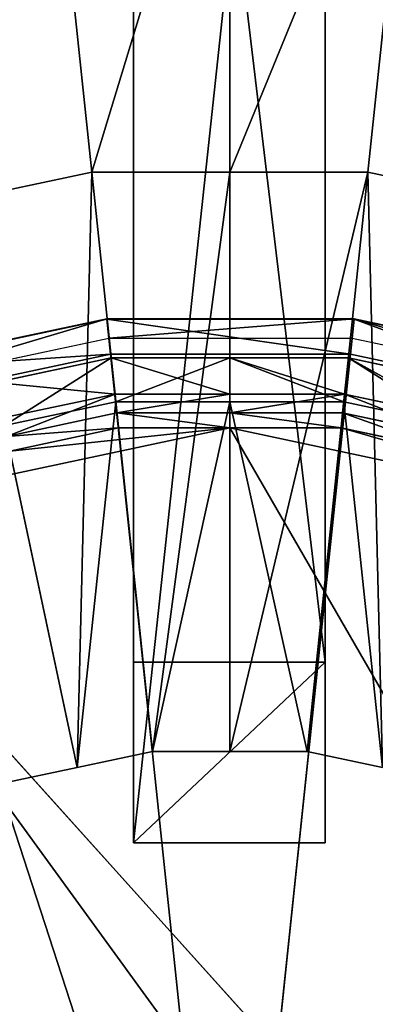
# Model space of a CAD drawing. Extents: x 0 to 22.9, y 0 to 20.5.
# Tile 218 of 233: x 17.2 to 17.8, y 15.8 to 17.4. Entities that reach past the tile are written whole.
import ezdxf

# ---------------------------------------------------------------- set-up
doc = ezdxf.new("R2010")
doc.units = 0
doc.header["$MEASUREMENT"] = 0
doc.layers.get('0').update_dxf_attribs({"color": 13, "linetype": 'CONTINUOUS'})
for name, color, linetype in [('CAST_IRON_-_PLATES_4', 27, 'CONTINUOUS'), ('GALVANIZED_METAL', 252, 'CONTINUOUS'), ('STAINLESS_STEEL', 251, 'CONTINUOUS')]:
    doc.layers.add(name, color=color, linetype=linetype)

# ---------------------------------------------------------------- blocks, each defined once
blk = doc.blocks.new('NGM5458UC_TRADECAD_DXF')
at = {"layer": 'CAST_IRON_-_PLATES_4', "color": 0}
for p, q in [((17.4178, 18.9859, 3.6679), (17.4178, 16.3292, 3.7224)), ((17.4178, 16.0294, 4.0797), (17.4178, 18.9859, 4.0797)), ((17.4178, 16.0294, 4.0797), (17.4178, 18.9859, 4.0797)), ((17.4178, 18.9859, 3.6679), (17.4178, 16.3292, 3.7224)), ((17.7359, 16.3292, 3.7224), (17.7359, 18.9859, 3.6679)), ((17.7359, 16.3292, 3.7224), (17.7359, 18.9859, 3.6679)), ((17.7359, 16.0294, 4.0797), (17.7359, 18.9859, 4.0797)), ((17.7359, 16.0294, 4.0797), (17.7359, 18.9859, 4.0797)), ((17.3735, 16.8986, 3.1492), (16.9724, 16.8133, 3.1492)), ((17.3735, 16.8986, 3.1492), (16.9724, 16.8133, 3.1492)), ((17.3736, 16.898, 3.21), (16.9725, 16.8127, 3.21)), ((17.3736, 16.898, 3.21), (16.9725, 16.8127, 3.21)), ((17.3769, 16.8663, 3.1492), (17.3735, 16.8986, 3.1492)), ((17.7836, 16.8986, 3.1492), (17.3735, 16.8986, 3.1492)), ((17.3769, 16.8663, 3.1492), (17.3735, 16.8986, 3.1492)), ((17.3735, 16.8986, 3.1492), (17.3736, 16.898, 3.21)), ((17.3735, 16.8986, 3.1492), (17.3736, 16.898, 3.21)), ((17.7836, 16.8986, 3.1492), (17.3735, 16.8986, 3.1492)), ((17.7836, 16.898, 3.21), (17.3736, 16.898, 3.21)), ((17.3736, 16.898, 3.21), (17.3797, 16.8398, 3.2708)), ((17.3736, 16.898, 3.21), (17.3797, 16.8398, 3.2708)), ((17.7836, 16.898, 3.21), (17.3736, 16.898, 3.21)), ((17.7836, 16.898, 3.21), (17.7775, 16.8398, 3.2708)), ((17.7836, 16.898, 3.21), (17.7775, 16.8398, 3.2708)), ((17.7803, 16.8663, 3.1492), (17.7836, 16.8986, 3.1492)), ((17.7803, 16.8663, 3.1492), (17.7836, 16.8986, 3.1492)), ((18.1848, 16.8133, 3.1492), (17.7836, 16.8986, 3.1492)), ((17.7836, 16.8986, 3.1492), (17.7836, 16.898, 3.21)), ((17.7836, 16.8986, 3.1492), (17.7836, 16.898, 3.21)), ((18.1848, 16.8133, 3.1492), (17.7836, 16.8986, 3.1492)), ((18.1846, 16.8127, 3.21), (17.7836, 16.898, 3.21)), ((18.1846, 16.8127, 3.21), (17.7836, 16.898, 3.21)), ((16.9824, 16.7825, 3.1492), (17.3769, 16.8663, 3.1492)), ((17.3769, 16.8663, 3.1492), (17.7803, 16.8663, 3.1492)), ((17.7803, 16.8663, 3.1492), (18.1748, 16.7825, 3.1492)), ((16.9906, 16.7571, 3.2708), (17.3797, 16.8398, 3.2708)), ((16.9906, 16.7571, 3.2708), (17.3797, 16.8398, 3.2708)), ((17.3797, 16.8398, 3.2708), (17.5786, 14.9475, 3.2708)), ((17.3797, 16.8398, 3.2708), (17.5786, 14.9475, 3.2708)), ((17.3797, 16.8398, 3.2708), (17.7775, 16.8398, 3.2708)), ((17.3797, 16.8398, 3.2708), (17.7775, 16.8398, 3.2708)), ((17.7775, 16.8398, 3.2708), (17.5786, 14.9475, 3.2708)), ((17.7775, 16.8398, 3.2708), (17.5786, 14.9475, 3.2708)), ((17.7775, 16.8398, 3.2708), (18.1665, 16.7571, 3.2708)), ((17.7775, 16.8398, 3.2708), (18.1665, 16.7571, 3.2708)), ((16.9906, 16.7571, 3.2708), (17.5786, 14.9475, 3.2708)), ((16.9906, 16.7571, 3.2708), (17.5786, 14.9475, 3.2708)), ((17.4178, 16.3292, 3.7224), (17.7359, 16.3292, 3.7224)), ((17.4178, 16.0294, 4.0797), (17.4178, 16.3292, 3.7224)), ((17.4178, 16.0294, 4.0797), (17.4178, 16.3292, 3.7224)), ((17.4178, 16.3292, 3.7224), (17.7359, 16.3292, 3.7224)), ((17.7359, 16.3292, 3.7224), (17.7359, 16.0294, 4.0797)), ((17.7359, 16.3292, 3.7224), (17.7359, 16.0294, 4.0797)), ((17.7359, 16.0294, 4.0797), (17.4178, 16.0294, 4.0797)), ((17.7359, 16.0294, 4.0797), (17.4178, 16.0294, 4.0797))]:
    blk.add_line(p, q, dxfattribs=at)
at = {"layer": 'STAINLESS_STEEL', "color": 0}
for p, q in [((17.3485, 17.1416, 2.3976), (17.2693, 17.8948, 1.9943)), ((17.3485, 17.1416, 2.3976), (17.2693, 17.8948, 1.9943)), ((17.5776, 17.1416, 2.3976), (17.5776, 17.8948, 1.9943)), ((17.5776, 17.1416, 2.3976), (17.5776, 17.8948, 1.9943)), ((17.8067, 17.1416, 2.3976), (17.8858, 17.8948, 1.9943)), ((17.8067, 17.1416, 2.3976), (17.8858, 17.8948, 1.9943)), ((17.1244, 17.094, 2.3976), (17.3485, 17.1416, 2.3976)), ((17.1244, 17.094, 2.3976), (17.3485, 17.1416, 2.3976)), ((17.4495, 16.1808, 2.3976), (17.3485, 17.1416, 2.3976)), ((17.3485, 17.1416, 2.3976), (17.5776, 17.1416, 2.3976)), ((17.4495, 16.1808, 2.3976), (17.3485, 17.1416, 2.3976)), ((17.3485, 17.1416, 2.3976), (17.5776, 17.1416, 2.3976)), ((17.5776, 16.1808, 2.3976), (17.5776, 17.1416, 2.3976)), ((17.5776, 17.1416, 2.3976), (17.8067, 17.1416, 2.3976)), ((17.5776, 16.1808, 2.3976), (17.5776, 17.1416, 2.3976)), ((17.5776, 17.1416, 2.3976), (17.8067, 17.1416, 2.3976)), ((17.7057, 16.1808, 2.3976), (17.8067, 17.1416, 2.3976)), ((17.7057, 16.1808, 2.3976), (17.8067, 17.1416, 2.3976)), ((17.8067, 17.1416, 2.3976), (18.0307, 17.094, 2.3976)), ((17.8067, 17.1416, 2.3976), (18.0307, 17.094, 2.3976)), ((17.3242, 16.1541, 2.3976), (17.1244, 17.094, 2.3976)), ((17.3242, 16.1541, 2.3976), (17.1244, 17.094, 2.3976)), ((17.1885, 16.7927, 2.6043), (17.3809, 16.8336, 2.6043)), ((17.1885, 16.7927, 2.6043), (17.3809, 16.8336, 2.6043)), ((17.3809, 16.8336, 2.6043), (17.3872, 16.7737, 2.9088)), ((17.3809, 16.8336, 2.6043), (17.5776, 16.8336, 2.6043)), ((17.3809, 16.8336, 2.6043), (17.3872, 16.7737, 2.9088)), ((17.3885, 16.7607, 2.5488), (17.3809, 16.8336, 2.6043)), ((17.3809, 16.8336, 2.6043), (17.5776, 16.8336, 2.6043)), ((17.3885, 16.7607, 2.5488), (17.3809, 16.8336, 2.6043)), ((17.5776, 16.8336, 2.6043), (17.5776, 16.7737, 2.9088)), ((17.5776, 16.8336, 2.6043), (17.7743, 16.8336, 2.6043)), ((17.5776, 16.8336, 2.6043), (17.5776, 16.7737, 2.9088)), ((17.5776, 16.7607, 2.5488), (17.5776, 16.8336, 2.6043)), ((17.5776, 16.8336, 2.6043), (17.7743, 16.8336, 2.6043)), ((17.5776, 16.7607, 2.5488), (17.5776, 16.8336, 2.6043)), ((17.7666, 16.7607, 2.5488), (17.7743, 16.8336, 2.6043)), ((17.7666, 16.7607, 2.5488), (17.7743, 16.8336, 2.6043)), ((17.7743, 16.8336, 2.6043), (17.768, 16.7737, 2.9088)), ((17.7743, 16.8336, 2.6043), (17.768, 16.7737, 2.9088)), ((17.7743, 16.8336, 2.6043), (17.9667, 16.7927, 2.6043)), ((17.7743, 16.8336, 2.6043), (17.9667, 16.7927, 2.6043)), ((17.2009, 16.7341, 2.9088), (17.3872, 16.7737, 2.9088)), ((17.2009, 16.7341, 2.9088), (17.3872, 16.7737, 2.9088)), ((17.3872, 16.7737, 2.9088), (17.3904, 16.7425, 2.9088)), ((17.3872, 16.7737, 2.9088), (17.5776, 16.7737, 2.9088)), ((17.3872, 16.7737, 2.9088), (17.3904, 16.7425, 2.9088)), ((17.3872, 16.7737, 2.9088), (17.5776, 16.7737, 2.9088)), ((17.5776, 16.7737, 2.9088), (17.5776, 16.7425, 2.9088)), ((17.5776, 16.7737, 2.9088), (17.768, 16.7737, 2.9088)), ((17.5776, 16.7737, 2.9088), (17.5776, 16.7425, 2.9088)), ((17.5776, 16.7737, 2.9088), (17.768, 16.7737, 2.9088)), ((17.768, 16.7737, 2.9088), (17.7647, 16.7425, 2.9088)), ((17.768, 16.7737, 2.9088), (17.7647, 16.7425, 2.9088)), ((17.768, 16.7737, 2.9088), (17.9542, 16.7341, 2.9088)), ((17.768, 16.7737, 2.9088), (17.9542, 16.7341, 2.9088)), ((17.3885, 16.7607, 2.5488), (17.2036, 16.7214, 2.5488)), ((17.3885, 16.7607, 2.5488), (17.2036, 16.7214, 2.5488)), ((17.3885, 16.7607, 2.5488), (17.4495, 16.1808, 2.5309)), ((17.5776, 16.7607, 2.5488), (17.3885, 16.7607, 2.5488)), ((17.3885, 16.7607, 2.5488), (17.4495, 16.1808, 2.5309)), ((17.5776, 16.7607, 2.5488), (17.3885, 16.7607, 2.5488)), ((17.5776, 16.7607, 2.5488), (17.5776, 16.1808, 2.5309)), ((17.7666, 16.7607, 2.5488), (17.5776, 16.7607, 2.5488)), ((17.5776, 16.7607, 2.5488), (17.5776, 16.1808, 2.5309)), ((17.7666, 16.7607, 2.5488), (17.5776, 16.7607, 2.5488)), ((17.7666, 16.7607, 2.5488), (17.7057, 16.1808, 2.5309)), ((17.7666, 16.7607, 2.5488), (17.7057, 16.1808, 2.5309)), ((17.9515, 16.7214, 2.5488), (17.7666, 16.7607, 2.5488)), ((17.9515, 16.7214, 2.5488), (17.7666, 16.7607, 2.5488)), ((17.3904, 16.7425, 2.9088), (17.2074, 16.7036, 2.9088)), ((17.3904, 16.7425, 2.9088), (17.2074, 16.7036, 2.9088)), ((17.3904, 16.7425, 2.9767), (17.2074, 16.7036, 2.9767)), ((17.3904, 16.7425, 2.9767), (17.2074, 16.7036, 2.9767)), ((17.5776, 16.7425, 2.9088), (17.3904, 16.7425, 2.9088)), ((17.3904, 16.7425, 2.9088), (17.3904, 16.7425, 2.9767)), ((17.5776, 16.7425, 2.9088), (17.3904, 16.7425, 2.9088)), ((17.5776, 16.7425, 2.9767), (17.3904, 16.7425, 2.9767)), ((17.3904, 16.7425, 2.9088), (17.3904, 16.7425, 2.9767)), ((17.3904, 16.7425, 2.9767), (17.3931, 16.7176, 3.143)), ((17.3904, 16.7425, 2.9767), (17.3931, 16.7176, 3.143)), ((17.5776, 16.7425, 2.9767), (17.3904, 16.7425, 2.9767)), ((17.7647, 16.7425, 2.9088), (17.5776, 16.7425, 2.9088)), ((17.5776, 16.7425, 2.9088), (17.5776, 16.7425, 2.9767)), ((17.7647, 16.7425, 2.9088), (17.5776, 16.7425, 2.9088)), ((17.7647, 16.7425, 2.9767), (17.5776, 16.7425, 2.9767)), ((17.5776, 16.7425, 2.9088), (17.5776, 16.7425, 2.9767)), ((17.5776, 16.7425, 2.9767), (17.5776, 16.7176, 3.143)), ((17.5776, 16.7425, 2.9767), (17.5776, 16.7176, 3.143)), ((17.7647, 16.7425, 2.9767), (17.5776, 16.7425, 2.9767)), ((17.7647, 16.7425, 2.9767), (17.7621, 16.7176, 3.143)), ((17.7647, 16.7425, 2.9767), (17.7621, 16.7176, 3.143)), ((17.9478, 16.7036, 2.9088), (17.7647, 16.7425, 2.9088)), ((17.7647, 16.7425, 2.9088), (17.7647, 16.7425, 2.9767)), ((17.9478, 16.7036, 2.9088), (17.7647, 16.7425, 2.9088)), ((17.9478, 16.7036, 2.9767), (17.7647, 16.7425, 2.9767)), ((17.7647, 16.7425, 2.9088), (17.7647, 16.7425, 2.9767)), ((17.9478, 16.7036, 2.9767), (17.7647, 16.7425, 2.9767)), ((16.8635, 16.5658, 3.143), (17.5776, 16.7176, 3.143)), ((16.8635, 16.5658, 3.143), (17.5776, 16.7176, 3.143)), ((17.2036, 16.7214, 2.5488), (17.3242, 16.1541, 2.5309)), ((17.2036, 16.7214, 2.5488), (17.3242, 16.1541, 2.5309)), ((17.3931, 16.7176, 3.143), (17.2126, 16.6792, 3.143)), ((17.3931, 16.7176, 3.143), (17.2126, 16.6792, 3.143)), ((17.5776, 16.7176, 3.143), (17.3931, 16.7176, 3.143)), ((17.5776, 16.7176, 3.143), (17.3931, 16.7176, 3.143)), ((17.7621, 16.7176, 3.143), (17.5776, 16.7176, 3.143)), ((17.5776, 16.7176, 3.143), (18.2916, 16.5658, 3.143)), ((17.5776, 16.7176, 3.143), (18.2916, 16.5658, 3.143)), ((17.7621, 16.7176, 3.143), (17.5776, 16.7176, 3.143)), ((17.9426, 16.6792, 3.143), (17.7621, 16.7176, 3.143)), ((17.9426, 16.6792, 3.143), (17.7621, 16.7176, 3.143)), ((19.0979, 14.0842, 3.143), (16.8635, 16.5658, 3.143)), ((19.0979, 14.0842, 3.143), (16.8635, 16.5658, 3.143)), ((17.4495, 16.1808, 2.3976), (17.3242, 16.1541, 2.3976)), ((17.3242, 16.1541, 2.5309), (17.4495, 16.1808, 2.5309)), ((17.4495, 16.1808, 2.3976), (17.3242, 16.1541, 2.3976)), ((17.3242, 16.1541, 2.5309), (17.4495, 16.1808, 2.5309)), ((17.5776, 16.1808, 2.3976), (17.4495, 16.1808, 2.3976)), ((17.4495, 16.1808, 2.5309), (17.5776, 16.1808, 2.5309)), ((17.4495, 16.1808, 2.5309), (17.4495, 16.1808, 2.3976)), ((17.5776, 16.1808, 2.3976), (17.4495, 16.1808, 2.3976)), ((17.4495, 16.1808, 2.5309), (17.5776, 16.1808, 2.5309)), ((17.4495, 16.1808, 2.5309), (17.4495, 16.1808, 2.3976)), ((17.7057, 16.1808, 2.3976), (17.5776, 16.1808, 2.3976)), ((17.5776, 16.1808, 2.5309), (17.7057, 16.1808, 2.5309)), ((17.5776, 16.1808, 2.5309), (17.5776, 16.1808, 2.3976)), ((17.7057, 16.1808, 2.3976), (17.5776, 16.1808, 2.3976)), ((17.5776, 16.1808, 2.5309), (17.7057, 16.1808, 2.5309)), ((17.5776, 16.1808, 2.5309), (17.5776, 16.1808, 2.3976)), ((17.831, 16.1541, 2.3976), (17.7057, 16.1808, 2.3976)), ((17.7057, 16.1808, 2.5309), (17.831, 16.1541, 2.5309)), ((17.7057, 16.1808, 2.5309), (17.7057, 16.1808, 2.3976)), ((17.831, 16.1541, 2.3976), (17.7057, 16.1808, 2.3976)), ((17.7057, 16.1808, 2.5309), (17.831, 16.1541, 2.5309)), ((17.7057, 16.1808, 2.5309), (17.7057, 16.1808, 2.3976)), ((17.3242, 16.1541, 2.3976), (17.1989, 16.1275, 2.3976)), ((17.1989, 16.1275, 2.5309), (17.3242, 16.1541, 2.5309)), ((17.3242, 16.1541, 2.3976), (17.1989, 16.1275, 2.3976)), ((17.1989, 16.1275, 2.5309), (17.3242, 16.1541, 2.5309)), ((17.3242, 16.1541, 2.5309), (17.3242, 16.1541, 2.3976)), ((17.3242, 16.1541, 2.5309), (17.3242, 16.1541, 2.3976))]:
    blk.add_line(p, q, dxfattribs=at)
at = {"layer": 'CAST_IRON_-_PLATES_4', "color": 0}
mesh = blk.add_polyface(dxfattribs=at)
corners = [(17.7359, 16.3292, 3.7224), (17.4178, 18.9859, 3.6679), (17.4178, 16.3292, 3.7224), (17.7359, 18.9859, 3.6679)]
mesh.append_faces([[corners[k] for k in face] for face in [(0, 1, 2), (1, 0, 3)]], dxfattribs={"vtx0": -1, "color": 0})
mesh = blk.add_polyface(dxfattribs=at)
corners = [(17.7359, 18.9859, 4.0797), (17.4178, 16.0294, 4.0797), (17.4178, 18.9859, 4.0797), (17.7359, 16.0294, 4.0797)]
mesh.append_faces([[corners[k] for k in face] for face in [(0, 1, 2), (1, 0, 3)]], dxfattribs={"vtx0": -1, "color": 0})
mesh = blk.add_polyface(dxfattribs=at)
corners = [(17.4178, 16.3292, 3.7224), (17.4178, 18.9859, 4.0797), (17.4178, 16.0294, 4.0797), (17.4178, 18.9859, 3.6679)]
mesh.append_faces([[corners[k] for k in face] for face in [(0, 1, 2), (1, 0, 3)]], dxfattribs={"vtx0": -1, "color": 0})
mesh = blk.add_polyface(dxfattribs=at)
corners = [(17.7359, 18.9859, 4.0797), (17.7359, 16.3292, 3.7224), (17.7359, 16.0294, 4.0797), (17.7359, 18.9859, 3.6679)]
mesh.append_faces([[corners[k] for k in face] for face in [(0, 1, 2), (1, 0, 3)]], dxfattribs={"vtx0": -1, "color": 0})
mesh = blk.add_polyface(dxfattribs=at)
corners = [(16.9824, 16.7825, 3.1492), (17.3735, 16.8986, 3.1492), (16.9724, 16.8133, 3.1492), (17.3769, 16.8663, 3.1492)]
mesh.append_faces([[corners[k] for k in face] for face in [(0, 1, 2), (1, 0, 3)]], dxfattribs={"vtx0": -1, "color": 0})
mesh = blk.add_polyface(dxfattribs=at)
corners = [(17.3736, 16.898, 3.21), (16.9724, 16.8133, 3.1492), (17.3735, 16.8986, 3.1492), (16.9725, 16.8127, 3.21)]
mesh.append_faces([[corners[k] for k in face] for face in [(0, 1, 2), (1, 0, 3)]], dxfattribs={"vtx0": -1, "color": 0})
mesh = blk.add_polyface(dxfattribs=at)
corners = [(17.3797, 16.8398, 3.2708), (16.9725, 16.8127, 3.21), (17.3736, 16.898, 3.21), (16.9906, 16.7571, 3.2708)]
mesh.append_faces([[corners[k] for k in face] for face in [(0, 1, 2), (1, 0, 3)]], dxfattribs={"vtx0": -1, "color": 0})
mesh = blk.add_polyface(dxfattribs=at)
corners = [(17.3769, 16.8663, 3.1492), (17.7836, 16.8986, 3.1492), (17.3735, 16.8986, 3.1492), (17.7803, 16.8663, 3.1492)]
mesh.append_faces([[corners[k] for k in face] for face in [(0, 1, 2), (1, 0, 3)]], dxfattribs={"vtx0": -1, "color": 0})
mesh = blk.add_polyface(dxfattribs=at)
corners = [(17.7836, 16.898, 3.21), (17.3735, 16.8986, 3.1492), (17.7836, 16.8986, 3.1492), (17.3736, 16.898, 3.21)]
mesh.append_faces([[corners[k] for k in face] for face in [(0, 1, 2), (1, 0, 3)]], dxfattribs={"vtx0": -1, "color": 0})
mesh = blk.add_polyface(dxfattribs=at)
corners = [(17.7775, 16.8398, 3.2708), (17.3736, 16.898, 3.21), (17.7836, 16.898, 3.21), (17.3797, 16.8398, 3.2708)]
mesh.append_faces([[corners[k] for k in face] for face in [(0, 1, 2), (1, 0, 3)]], dxfattribs={"vtx0": -1, "color": 0})
mesh = blk.add_polyface(dxfattribs=at)
corners = [(18.1665, 16.7571, 3.2708), (17.7836, 16.898, 3.21), (18.1846, 16.8127, 3.21), (17.7775, 16.8398, 3.2708)]
mesh.append_faces([[corners[k] for k in face] for face in [(0, 1, 2), (1, 0, 3)]], dxfattribs={"vtx0": -1, "color": 0})
mesh = blk.add_polyface(dxfattribs=at)
corners = [(18.1748, 16.7825, 3.1492), (17.7836, 16.8986, 3.1492), (17.7803, 16.8663, 3.1492), (18.1848, 16.8133, 3.1492)]
mesh.append_faces([[corners[k] for k in face] for face in [(0, 1, 2), (1, 0, 3)]], dxfattribs={"vtx0": -1, "color": 0})
mesh = blk.add_polyface(dxfattribs=at)
corners = [(18.1846, 16.8127, 3.21), (17.7836, 16.8986, 3.1492), (18.1848, 16.8133, 3.1492), (17.7836, 16.898, 3.21)]
mesh.append_faces([[corners[k] for k in face] for face in [(0, 1, 2), (1, 0, 3)]], dxfattribs={"vtx0": -1, "color": 0})
mesh = blk.add_polyface(dxfattribs=at)
corners = [(17.5786, 14.9475, 3.2708), (16.9906, 16.7571, 3.2708), (17.3797, 16.8398, 3.2708)]
mesh.append_faces([[corners[k] for k in face] for face in [(0, 1, 2)]], dxfattribs={"color": 0})
mesh = blk.add_polyface(dxfattribs=at)
corners = [(17.7775, 16.8398, 3.2708), (17.5786, 14.9475, 3.2708), (17.3797, 16.8398, 3.2708)]
mesh.append_faces([[corners[k] for k in face] for face in [(0, 1, 2)]], dxfattribs={"color": 0})
mesh = blk.add_polyface(dxfattribs=at)
corners = [(18.1665, 16.7571, 3.2708), (17.5786, 14.9475, 3.2708), (17.7775, 16.8398, 3.2708)]
mesh.append_faces([[corners[k] for k in face] for face in [(0, 1, 2)]], dxfattribs={"color": 0})
mesh = blk.add_polyface(dxfattribs=at)
corners = [(17.5786, 14.9475, 3.2708), (16.6273, 16.5953, 3.2708), (16.9906, 16.7571, 3.2708)]
mesh.append_faces([[corners[k] for k in face] for face in [(0, 1, 2)]], dxfattribs={"color": 0})
mesh = blk.add_polyface(dxfattribs=at)
corners = [(18.5299, 16.5953, 3.2708), (17.5786, 14.9475, 3.2708), (18.1665, 16.7571, 3.2708)]
mesh.append_faces([[corners[k] for k in face] for face in [(0, 1, 2)]], dxfattribs={"color": 0})
mesh = blk.add_polyface(dxfattribs=at)
corners = [(17.5786, 14.9475, 3.2708), (16.3055, 16.3615, 3.2708), (16.6273, 16.5953, 3.2708)]
mesh.append_faces([[corners[k] for k in face] for face in [(0, 1, 2)]], dxfattribs={"color": 0})
mesh = blk.add_polyface(dxfattribs=at)
corners = [(18.8517, 16.3615, 3.2708), (17.5786, 14.9475, 3.2708), (18.5299, 16.5953, 3.2708)]
mesh.append_faces([[corners[k] for k in face] for face in [(0, 1, 2)]], dxfattribs={"color": 0})
mesh = blk.add_polyface(dxfattribs=at)
corners = [(17.5786, 14.9475, 3.2708), (16.0393, 16.0659, 3.2708), (16.3055, 16.3615, 3.2708)]
mesh.append_faces([[corners[k] for k in face] for face in [(0, 1, 2)]], dxfattribs={"color": 0})
mesh = blk.add_polyface(dxfattribs=at)
corners = [(19.1179, 16.0659, 3.2708), (17.5786, 14.9475, 3.2708), (18.8517, 16.3615, 3.2708)]
mesh.append_faces([[corners[k] for k in face] for face in [(0, 1, 2)]], dxfattribs={"color": 0})
mesh = blk.add_polyface(dxfattribs=at)
corners = [(17.4178, 16.0294, 4.0797), (17.7359, 16.3292, 3.7224), (17.4178, 16.3292, 3.7224), (17.7359, 16.0294, 4.0797)]
mesh.append_faces([[corners[k] for k in face] for face in [(0, 1, 2), (1, 0, 3)]], dxfattribs={"vtx0": -1, "color": 0})
mesh = blk.add_polyface(dxfattribs=at)
corners = [(17.5786, 14.9475, 3.2708), (15.8404, 15.7214, 3.2708), (16.0393, 16.0659, 3.2708)]
mesh.append_faces([[corners[k] for k in face] for face in [(0, 1, 2)]], dxfattribs={"color": 0})
mesh = blk.add_polyface(dxfattribs=at)
corners = [(19.3167, 15.7214, 3.2708), (17.5786, 14.9475, 3.2708), (19.1179, 16.0659, 3.2708)]
mesh.append_faces([[corners[k] for k in face] for face in [(0, 1, 2)]], dxfattribs={"color": 0})
at = {"layer": 'GALVANIZED_METAL', "color": 0}
mesh = blk.add_polyface(dxfattribs=at)
corners = [(22.2899, 0.579), (0.6671, 18.884), (0.6671, 0.9145), (22.2899, 18.884)]
mesh.append_faces([[corners[k] for k in face] for face in [(0, 1, 2), (1, 0, 3)]], dxfattribs={"vtx0": -1, "color": 0})
at = {"layer": 'STAINLESS_STEEL', "color": 0}
mesh = blk.add_polyface(dxfattribs=at)
corners = [(21.6292, 19.3988, 1.9807), (11.9903, 4.6529, 1.9807), (11.9903, 19.3993, 1.9807), (12.5652, 4.0947, 1.9807)]
mesh.append_faces([[corners[k] for k in face] for face in [(0, 1, 2), (1, 0, 3)]], dxfattribs={"vtx0": -1, "color": 0})
mesh = blk.add_polyface(dxfattribs=at)
corners = [(21.6292, 4.0947, 1.9807), (12.5652, 4.0947, 1.9807), (21.6292, 19.3988, 1.9807)]
mesh.append_faces([[corners[k] for k in face] for face in [(0, 1, 2)]], dxfattribs={"color": 0})
mesh = blk.add_polyface(dxfattribs=at)
corners = [(17.2693, 17.8948, 1.9943), (17.1244, 17.094, 2.3976), (16.9678, 17.8307, 1.9943), (17.3485, 17.1416, 2.3976)]
mesh.append_faces([[corners[k] for k in face] for face in [(0, 1, 2), (1, 0, 3)]], dxfattribs={"vtx0": -1, "color": 0})
mesh = blk.add_polyface(dxfattribs=at)
corners = [(17.5776, 17.8948, 1.9943), (17.3485, 17.1416, 2.3976), (17.2693, 17.8948, 1.9943), (17.5776, 17.1416, 2.3976)]
mesh.append_faces([[corners[k] for k in face] for face in [(0, 1, 2), (1, 0, 3)]], dxfattribs={"vtx0": -1, "color": 0})
mesh = blk.add_polyface(dxfattribs=at)
corners = [(17.8858, 17.8948, 1.9943), (17.5776, 17.1416, 2.3976), (17.5776, 17.8948, 1.9943), (17.8067, 17.1416, 2.3976)]
mesh.append_faces([[corners[k] for k in face] for face in [(0, 1, 2), (1, 0, 3)]], dxfattribs={"vtx0": -1, "color": 0})
mesh = blk.add_polyface(dxfattribs=at)
corners = [(17.8858, 17.8948, 1.9943), (18.0307, 17.094, 2.3976), (17.8067, 17.1416, 2.3976), (18.1873, 17.8307, 1.9943)]
mesh.append_faces([[corners[k] for k in face] for face in [(0, 1, 2), (1, 0, 3)]], dxfattribs={"vtx0": -1, "color": 0})
mesh = blk.add_polyface(dxfattribs=at)
corners = [(17.3485, 17.1416, 2.3976), (17.3242, 16.1541, 2.3976), (17.1244, 17.094, 2.3976), (17.4495, 16.1808, 2.3976)]
mesh.append_faces([[corners[k] for k in face] for face in [(0, 1, 2), (1, 0, 3)]], dxfattribs={"vtx0": -1, "color": 0})
mesh = blk.add_polyface(dxfattribs=at)
corners = [(17.5776, 17.1416, 2.3976), (17.4495, 16.1808, 2.3976), (17.3485, 17.1416, 2.3976), (17.5776, 16.1808, 2.3976)]
mesh.append_faces([[corners[k] for k in face] for face in [(0, 1, 2), (1, 0, 3)]], dxfattribs={"vtx0": -1, "color": 0})
mesh = blk.add_polyface(dxfattribs=at)
corners = [(17.8067, 17.1416, 2.3976), (17.5776, 16.1808, 2.3976), (17.5776, 17.1416, 2.3976), (17.7057, 16.1808, 2.3976)]
mesh.append_faces([[corners[k] for k in face] for face in [(0, 1, 2), (1, 0, 3)]], dxfattribs={"vtx0": -1, "color": 0})
mesh = blk.add_polyface(dxfattribs=at)
corners = [(17.8067, 17.1416, 2.3976), (17.831, 16.1541, 2.3976), (17.7057, 16.1808, 2.3976), (18.0307, 17.094, 2.3976)]
mesh.append_faces([[corners[k] for k in face] for face in [(0, 1, 2), (1, 0, 3)]], dxfattribs={"vtx0": -1, "color": 0})
mesh = blk.add_polyface(dxfattribs=at)
corners = [(17.1244, 17.094, 2.3976), (17.1989, 16.1275, 2.3976), (16.9003, 17.0464, 2.3976), (17.3242, 16.1541, 2.3976)]
mesh.append_faces([[corners[k] for k in face] for face in [(0, 1, 2), (1, 0, 3)]], dxfattribs={"vtx0": -1, "color": 0})
mesh = blk.add_polyface(dxfattribs=at)
corners = [(17.3872, 16.7737, 2.9088), (17.1885, 16.7927, 2.6043), (17.3809, 16.8336, 2.6043), (17.2009, 16.7341, 2.9088)]
mesh.append_faces([[corners[k] for k in face] for face in [(0, 1, 2), (1, 0, 3)]], dxfattribs={"vtx0": -1, "color": 0})
mesh = blk.add_polyface(dxfattribs=at)
corners = [(17.2036, 16.7214, 2.5488), (17.3809, 16.8336, 2.6043), (17.1885, 16.7927, 2.6043), (17.3885, 16.7607, 2.5488)]
mesh.append_faces([[corners[k] for k in face] for face in [(0, 1, 2), (1, 0, 3)]], dxfattribs={"vtx0": -1, "color": 0})
mesh = blk.add_polyface(dxfattribs=at)
corners = [(17.5776, 16.7737, 2.9088), (17.3809, 16.8336, 2.6043), (17.5776, 16.8336, 2.6043), (17.3872, 16.7737, 2.9088)]
mesh.append_faces([[corners[k] for k in face] for face in [(0, 1, 2), (1, 0, 3)]], dxfattribs={"vtx0": -1, "color": 0})
mesh = blk.add_polyface(dxfattribs=at)
corners = [(17.3885, 16.7607, 2.5488), (17.5776, 16.8336, 2.6043), (17.3809, 16.8336, 2.6043), (17.5776, 16.7607, 2.5488)]
mesh.append_faces([[corners[k] for k in face] for face in [(0, 1, 2), (1, 0, 3)]], dxfattribs={"vtx0": -1, "color": 0})
mesh = blk.add_polyface(dxfattribs=at)
corners = [(17.768, 16.7737, 2.9088), (17.5776, 16.8336, 2.6043), (17.7743, 16.8336, 2.6043), (17.5776, 16.7737, 2.9088)]
mesh.append_faces([[corners[k] for k in face] for face in [(0, 1, 2), (1, 0, 3)]], dxfattribs={"vtx0": -1, "color": 0})
mesh = blk.add_polyface(dxfattribs=at)
corners = [(17.7666, 16.7607, 2.5488), (17.5776, 16.8336, 2.6043), (17.5776, 16.7607, 2.5488), (17.7743, 16.8336, 2.6043)]
mesh.append_faces([[corners[k] for k in face] for face in [(0, 1, 2), (1, 0, 3)]], dxfattribs={"vtx0": -1, "color": 0})
mesh = blk.add_polyface(dxfattribs=at)
corners = [(17.9515, 16.7214, 2.5488), (17.7743, 16.8336, 2.6043), (17.7666, 16.7607, 2.5488), (17.9667, 16.7927, 2.6043)]
mesh.append_faces([[corners[k] for k in face] for face in [(0, 1, 2), (1, 0, 3)]], dxfattribs={"vtx0": -1, "color": 0})
mesh = blk.add_polyface(dxfattribs=at)
corners = [(17.9542, 16.7341, 2.9088), (17.7743, 16.8336, 2.6043), (17.9667, 16.7927, 2.6043), (17.768, 16.7737, 2.9088)]
mesh.append_faces([[corners[k] for k in face] for face in [(0, 1, 2), (1, 0, 3)]], dxfattribs={"vtx0": -1, "color": 0})
mesh = blk.add_polyface(dxfattribs=at)
corners = [(17.3872, 16.7737, 2.9088), (17.2074, 16.7036, 2.9088), (17.2009, 16.7341, 2.9088), (17.3904, 16.7425, 2.9088)]
mesh.append_faces([[corners[k] for k in face] for face in [(0, 1, 2), (1, 0, 3)]], dxfattribs={"vtx0": -1, "color": 0})
mesh = blk.add_polyface(dxfattribs=at)
corners = [(17.5776, 16.7737, 2.9088), (17.3904, 16.7425, 2.9088), (17.3872, 16.7737, 2.9088), (17.5776, 16.7425, 2.9088)]
mesh.append_faces([[corners[k] for k in face] for face in [(0, 1, 2), (1, 0, 3)]], dxfattribs={"vtx0": -1, "color": 0})
mesh = blk.add_polyface(dxfattribs=at)
corners = [(17.768, 16.7737, 2.9088), (17.5776, 16.7425, 2.9088), (17.5776, 16.7737, 2.9088), (17.7647, 16.7425, 2.9088)]
mesh.append_faces([[corners[k] for k in face] for face in [(0, 1, 2), (1, 0, 3)]], dxfattribs={"vtx0": -1, "color": 0})
mesh = blk.add_polyface(dxfattribs=at)
corners = [(17.768, 16.7737, 2.9088), (17.9478, 16.7036, 2.9088), (17.7647, 16.7425, 2.9088), (17.9542, 16.7341, 2.9088)]
mesh.append_faces([[corners[k] for k in face] for face in [(0, 1, 2), (1, 0, 3)]], dxfattribs={"vtx0": -1, "color": 0})
mesh = blk.add_polyface(dxfattribs=at)
corners = [(17.3242, 16.1541, 2.5309), (17.3885, 16.7607, 2.5488), (17.2036, 16.7214, 2.5488), (17.4495, 16.1808, 2.5309)]
mesh.append_faces([[corners[k] for k in face] for face in [(0, 1, 2), (1, 0, 3)]], dxfattribs={"vtx0": -1, "color": 0})
mesh = blk.add_polyface(dxfattribs=at)
corners = [(17.4495, 16.1808, 2.5309), (17.5776, 16.7607, 2.5488), (17.3885, 16.7607, 2.5488), (17.5776, 16.1808, 2.5309)]
mesh.append_faces([[corners[k] for k in face] for face in [(0, 1, 2), (1, 0, 3)]], dxfattribs={"vtx0": -1, "color": 0})
mesh = blk.add_polyface(dxfattribs=at)
corners = [(17.7057, 16.1808, 2.5309), (17.5776, 16.7607, 2.5488), (17.5776, 16.1808, 2.5309), (17.7666, 16.7607, 2.5488)]
mesh.append_faces([[corners[k] for k in face] for face in [(0, 1, 2), (1, 0, 3)]], dxfattribs={"vtx0": -1, "color": 0})
mesh = blk.add_polyface(dxfattribs=at)
corners = [(17.831, 16.1541, 2.5309), (17.7666, 16.7607, 2.5488), (17.7057, 16.1808, 2.5309), (17.9515, 16.7214, 2.5488)]
mesh.append_faces([[corners[k] for k in face] for face in [(0, 1, 2), (1, 0, 3)]], dxfattribs={"vtx0": -1, "color": 0})
mesh = blk.add_polyface(dxfattribs=at)
corners = [(17.3904, 16.7425, 2.9767), (17.2074, 16.7036, 2.9088), (17.3904, 16.7425, 2.9088), (17.2074, 16.7036, 2.9767)]
mesh.append_faces([[corners[k] for k in face] for face in [(0, 1, 2), (1, 0, 3)]], dxfattribs={"vtx0": -1, "color": 0})
mesh = blk.add_polyface(dxfattribs=at)
corners = [(17.3931, 16.7176, 3.143), (17.2074, 16.7036, 2.9767), (17.3904, 16.7425, 2.9767), (17.2126, 16.6792, 3.143)]
mesh.append_faces([[corners[k] for k in face] for face in [(0, 1, 2), (1, 0, 3)]], dxfattribs={"vtx0": -1, "color": 0})
mesh = blk.add_polyface(dxfattribs=at)
corners = [(17.5776, 16.7425, 2.9767), (17.3904, 16.7425, 2.9088), (17.5776, 16.7425, 2.9088), (17.3904, 16.7425, 2.9767)]
mesh.append_faces([[corners[k] for k in face] for face in [(0, 1, 2), (1, 0, 3)]], dxfattribs={"vtx0": -1, "color": 0})
mesh = blk.add_polyface(dxfattribs=at)
corners = [(17.5776, 16.7176, 3.143), (17.3904, 16.7425, 2.9767), (17.5776, 16.7425, 2.9767), (17.3931, 16.7176, 3.143)]
mesh.append_faces([[corners[k] for k in face] for face in [(0, 1, 2), (1, 0, 3)]], dxfattribs={"vtx0": -1, "color": 0})
mesh = blk.add_polyface(dxfattribs=at)
corners = [(17.7647, 16.7425, 2.9767), (17.5776, 16.7425, 2.9088), (17.7647, 16.7425, 2.9088), (17.5776, 16.7425, 2.9767)]
mesh.append_faces([[corners[k] for k in face] for face in [(0, 1, 2), (1, 0, 3)]], dxfattribs={"vtx0": -1, "color": 0})
mesh = blk.add_polyface(dxfattribs=at)
corners = [(17.7621, 16.7176, 3.143), (17.5776, 16.7425, 2.9767), (17.7647, 16.7425, 2.9767), (17.5776, 16.7176, 3.143)]
mesh.append_faces([[corners[k] for k in face] for face in [(0, 1, 2), (1, 0, 3)]], dxfattribs={"vtx0": -1, "color": 0})
mesh = blk.add_polyface(dxfattribs=at)
corners = [(17.9426, 16.6792, 3.143), (17.7647, 16.7425, 2.9767), (17.9478, 16.7036, 2.9767), (17.7621, 16.7176, 3.143)]
mesh.append_faces([[corners[k] for k in face] for face in [(0, 1, 2), (1, 0, 3)]], dxfattribs={"vtx0": -1, "color": 0})
mesh = blk.add_polyface(dxfattribs=at)
corners = [(17.9478, 16.7036, 2.9767), (17.7647, 16.7425, 2.9088), (17.9478, 16.7036, 2.9088), (17.7647, 16.7425, 2.9767)]
mesh.append_faces([[corners[k] for k in face] for face in [(0, 1, 2), (1, 0, 3)]], dxfattribs={"vtx0": -1, "color": 0})
mesh = blk.add_polyface(dxfattribs=at)
corners = [(17.5776, 16.7176, 3.143), (19.0979, 14.0842, 3.143), (16.8635, 16.5658, 3.143), (18.2916, 16.5658, 3.143)]
mesh.append_faces([[corners[k] for k in face] for face in [(0, 1, 2), (1, 0, 3)]], dxfattribs={"vtx0": -1, "color": 0})
mesh = blk.add_polyface(dxfattribs=at)
corners = [(17.2126, 16.6792, 3.143), (17.5776, 16.7176, 3.143), (16.8635, 16.5658, 3.143), (17.3931, 16.7176, 3.143)]
mesh.append_faces([[corners[k] for k in face] for face in [(0, 1, 2), (1, 0, 3)]], dxfattribs={"vtx0": -1, "color": 0})
mesh = blk.add_polyface(dxfattribs=at)
corners = [(17.1989, 16.1275, 2.5309), (17.2036, 16.7214, 2.5488), (17.0187, 16.6821, 2.5488), (17.3242, 16.1541, 2.5309)]
mesh.append_faces([[corners[k] for k in face] for face in [(0, 1, 2), (1, 0, 3)]], dxfattribs={"vtx0": -1, "color": 0})
mesh = blk.add_polyface(dxfattribs=at)
corners = [(17.7621, 16.7176, 3.143), (18.2916, 16.5658, 3.143), (17.5776, 16.7176, 3.143), (17.9426, 16.6792, 3.143)]
mesh.append_faces([[corners[k] for k in face] for face in [(0, 1, 2), (1, 0, 3)]], dxfattribs={"vtx0": -1, "color": 0})
mesh = blk.add_polyface(dxfattribs=at)
corners = [(16.8635, 16.5658, 3.143), (18.8822, 13.7873, 3.143), (16.2729, 16.1367, 3.143), (19.0979, 14.0842, 3.143)]
mesh.append_faces([[corners[k] for k in face] for face in [(0, 1, 2), (1, 0, 3)]], dxfattribs={"vtx0": -1, "color": 0})
mesh = blk.add_polyface(dxfattribs=at)
corners = [(17.4495, 16.1808, 2.5309), (17.3242, 16.1541, 2.3976), (17.4495, 16.1808, 2.3976), (17.3242, 16.1541, 2.5309)]
mesh.append_faces([[corners[k] for k in face] for face in [(0, 1, 2), (1, 0, 3)]], dxfattribs={"vtx0": -1, "color": 0})
mesh = blk.add_polyface(dxfattribs=at)
corners = [(17.5776, 16.1808, 2.5309), (17.4495, 16.1808, 2.3976), (17.5776, 16.1808, 2.3976), (17.4495, 16.1808, 2.5309)]
mesh.append_faces([[corners[k] for k in face] for face in [(0, 1, 2), (1, 0, 3)]], dxfattribs={"vtx0": -1, "color": 0})
mesh = blk.add_polyface(dxfattribs=at)
corners = [(17.7057, 16.1808, 2.5309), (17.5776, 16.1808, 2.3976), (17.7057, 16.1808, 2.3976), (17.5776, 16.1808, 2.5309)]
mesh.append_faces([[corners[k] for k in face] for face in [(0, 1, 2), (1, 0, 3)]], dxfattribs={"vtx0": -1, "color": 0})
mesh = blk.add_polyface(dxfattribs=at)
corners = [(17.831, 16.1541, 2.5309), (17.7057, 16.1808, 2.3976), (17.831, 16.1541, 2.3976), (17.7057, 16.1808, 2.5309)]
mesh.append_faces([[corners[k] for k in face] for face in [(0, 1, 2), (1, 0, 3)]], dxfattribs={"vtx0": -1, "color": 0})
mesh = blk.add_polyface(dxfattribs=at)
corners = [(17.3242, 16.1541, 2.5309), (17.1989, 16.1275, 2.3976), (17.3242, 16.1541, 2.3976), (17.1989, 16.1275, 2.5309)]
mesh.append_faces([[corners[k] for k in face] for face in [(0, 1, 2), (1, 0, 3)]], dxfattribs={"vtx0": -1, "color": 0})
mesh = blk.add_polyface(dxfattribs=at)
corners = [(18.8822, 13.7873, 3.143), (17.5776, 13.2065, 3.143), (16.2729, 16.1367, 3.143), (18.2916, 13.3582, 3.143)]
mesh.append_faces([[corners[k] for k in face] for face in [(0, 1, 2), (1, 0, 3)]], dxfattribs={"vtx0": -1, "color": 0})
mesh = blk.add_polyface(dxfattribs=at)
corners = [(17.5776, 13.2065, 3.143), (16.2729, 13.7873, 3.143), (16.2729, 16.1367, 3.143), (16.8635, 13.3582, 3.143)]
mesh.append_faces([[corners[k] for k in face] for face in [(0, 1, 2), (1, 0, 3)]], dxfattribs={"vtx0": -1, "color": 0})

msp = doc.modelspace()

# ---------------------------------------------------------------- block references
at = {"color": 0}
msp.add_blockref('NGM5458UC_TRADECAD_DXF', (0, 0), dxfattribs=at)

doc.saveas('drawing.dxf')
